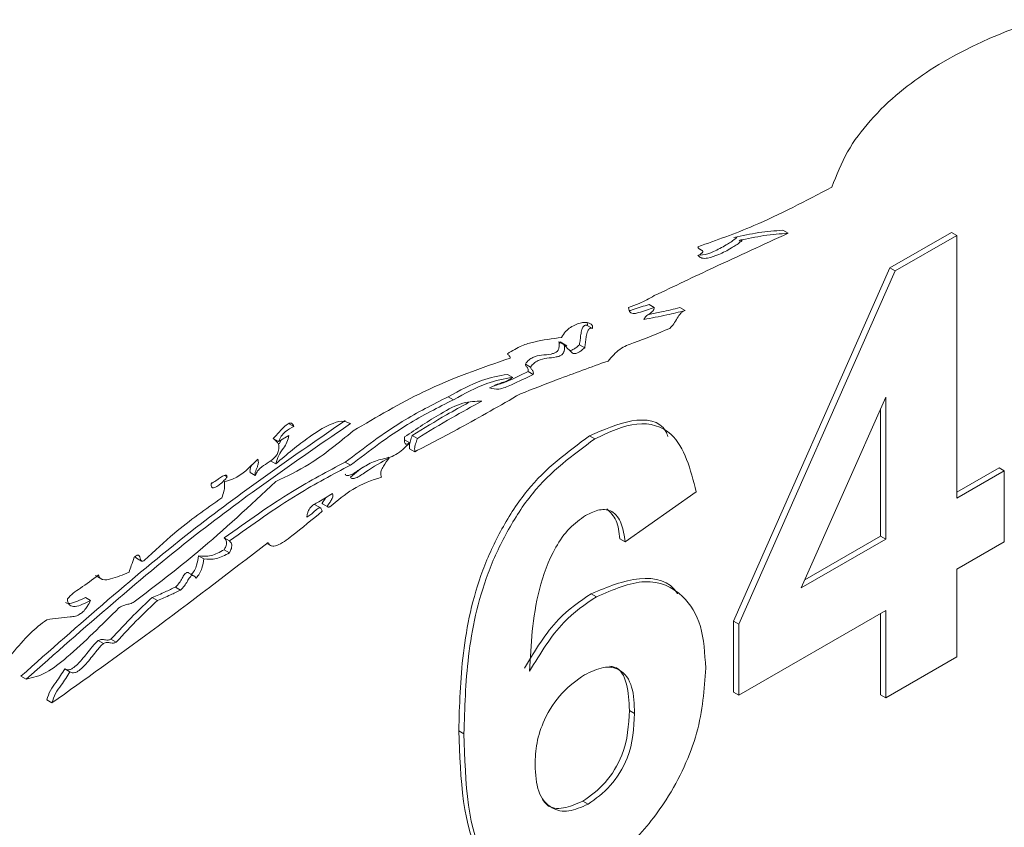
# Paper-space layout 'Sheet1' of a CAD drawing. Header units: millimetres. Extents: x 0 to 432, y 0 to 279.
# Tile 50 of 90: x 373.07 to 376.46, y 217.64 to 220.41. Entities that reach past the tile are written whole.
import ezdxf

# ---------------------------------------------------------------- set-up
doc = ezdxf.new("R2010")
doc.units = ezdxf.units.MM
doc.header["$LTSCALE"] = 0.5

psp = doc.layouts.new('Sheet1')

# ---------------------------------------------------------------- linework, layer by layer
at = {"color": 7, "linetype": 'Continuous', "lineweight": 15}
for p, q in [((375.6991, 219.6891), (375.717, 219.6787)), ((376.0674, 219.5595), (376.2795, 219.6819)), ((376.2975, 219.6716), (376.2795, 219.6819)), ((376.0853, 219.5491), (376.2975, 219.6716)), ((376.2975, 219.6716), (376.2975, 218.7682)), ((375.4196, 219.6204), (375.4136, 219.6239)), ((375.5298, 218.3449), (376.0674, 219.5595)), ((375.5478, 218.3345), (376.0853, 219.5491)), ((376.0853, 219.5491), (376.0674, 219.5595)), ((375.2389, 219.4339), (375.2569, 219.4235)), ((375.3451, 219.4235), (375.3631, 219.4131)), ((375.0266, 219.3621), (375.0445, 219.3517)), ((374.9291, 219.3058), (374.9337, 219.301)), ((374.9291, 219.3058), (374.947, 219.2954)), ((374.956, 219.2923), (374.9335, 219.3052)), ((374.9996, 219.2957), (375.0176, 219.2854)), ((374.8137, 219.2292), (374.8317, 219.2188)), ((374.8229, 219.2036), (374.8409, 219.1932)), ((374.7521, 219.1936), (374.7701, 219.1832)), ((374.5484, 219.1167), (374.5664, 219.1064)), ((376.053, 219.1158), (375.7622, 218.4592)), ((376.053, 218.6271), (376.053, 219.1158)), ((376.035, 218.6374), (376.035, 219.0753)), ((373.9996, 219.0249), (374.0176, 219.0145)), ((373.9464, 218.9736), (373.9644, 218.9632)), ((374, 218.9838), (373.9644, 218.9632)), ((373.9666, 218.9546), (373.9751, 218.9694)), ((374.3982, 218.9688), (374.4161, 218.9585)), ((374.4242, 218.9838), (374.4421, 218.9735)), ((375.0522, 218.9715), (375.0342, 218.9819)), ((374.4155, 218.938), (374.4335, 218.9276)), ((373.9373, 218.8965), (373.9552, 218.8862)), ((374.3415, 218.9093), (374.3453, 218.9071)), ((374.1942, 218.8921), (374.2121, 218.8817)), ((376.2975, 218.7889), (376.4425, 218.8727)), ((376.4604, 218.8623), (376.4425, 218.8727)), ((373.7786, 218.8461), (373.7877, 218.8409)), ((373.867, 218.856), (373.8849, 218.8456)), ((376.2975, 218.7682), (376.4604, 218.8623)), ((376.4604, 218.8623), (376.4604, 218.6176)), ((375.4011, 218.7897), (375.1566, 218.6177)), ((374.1111, 218.7332), (374.0887, 218.7461)), ((374.1162, 218.7482), (374.1341, 218.7379)), ((373.7781, 218.6313), (373.7961, 218.621)), ((375.1566, 218.6177), (375.1386, 218.6281)), ((375.7622, 218.4592), (376.053, 218.6271)), ((375.7745, 218.487), (376.035, 218.6374)), ((376.053, 218.6271), (376.035, 218.6374)), ((373.9248, 218.6123), (373.9393, 218.6038)), ((376.4604, 218.6176), (376.2975, 218.5235)), ((373.476, 218.5622), (373.4939, 218.5518)), ((373.6895, 218.5697), (373.7075, 218.5594)), ((373.7781, 218.5906), (373.7961, 218.5802)), ((373.335, 218.5021), (373.3574, 218.4891)), ((373.6757, 218.4999), (373.6532, 218.5129)), ((376.2975, 218.5235), (376.2975, 218.2224)), ((373.6101, 218.4626), (373.628, 218.4522)), ((373.3004, 218.427), (373.3184, 218.4167)), ((373.5304, 218.427), (373.5483, 218.4166)), ((375.058, 218.4291), (375.0401, 218.4395)), ((376.053, 218.3824), (375.5478, 218.0907)), ((376.035, 218.0916), (376.035, 218.372)), ((376.053, 218.0813), (376.053, 218.3824)), ((375.5298, 218.1011), (375.5298, 218.3449)), ((375.5478, 218.3345), (375.5298, 218.3449)), ((375.5478, 218.0907), (375.5478, 218.3345)), ((373.3445, 218.2787), (373.3625, 218.2683)), ((373.3886, 218.2837), (373.4065, 218.2733)), ((376.2975, 218.2224), (376.053, 218.0813)), ((373.0789, 218.156), (373.0969, 218.1456)), ((373.2297, 218.1818), (373.2476, 218.1714)), ((375.5478, 218.0907), (375.5298, 218.1011)), ((376.053, 218.0813), (376.035, 218.0916)), ((373.1678, 218.0745), (373.1857, 218.0641)), ((375.1892, 218.0281), (375.1712, 218.0385)), ((374.6025, 217.9582), (374.5845, 217.9686)), ((375.029, 217.716), (375.0111, 217.7264))]:
    psp.add_line(p, q, dxfattribs=at)
for points, knots in [([(376.6729, 220.4452), (376.518, 220.3934), (376.2933, 220.3182), (376.0321, 220.1135), (375.9159, 219.9611), (375.8836, 219.8786), (375.8675, 219.8373)], [0, 0, 0, 0, 0.539346, 0.782583, 0.891264, 1, 1, 1, 1]), ([(375.8675, 219.8373), (375.7778, 219.7901), (375.6231, 219.7085), (375.4711, 219.6551), (375.4071, 219.6326)], [0, 0, 0, 0, 0.579169, 1, 1, 1, 1]), ([(375.717, 219.6787), (375.6321, 219.6398), (375.4788, 219.5695), (375.3253, 219.4967), (375.2569, 219.4643)], [0, 0, 0, 0, 0.554221, 1, 1, 1, 1]), ([(375.5308, 219.6637), (375.5593, 219.6702), (375.6167, 219.6832), (375.6715, 219.6871), (375.6991, 219.6891)], [0, 0, 0, 0, 0.49846, 1, 1, 1, 1]), ([(375.5487, 219.6533), (375.5773, 219.6598), (375.6346, 219.6729), (375.6895, 219.6768), (375.717, 219.6787)], [0, 0, 0, 0, 0.49846, 1, 1, 1, 1]), ([(375.4071, 219.602), (375.4113, 219.5986), (375.4203, 219.5914), (375.4457, 219.5935), (375.48, 219.6049), (375.5179, 219.6249), (375.5444, 219.6417), (375.5564, 219.6519), (375.5583, 219.6542), (375.5587, 219.655), (375.5588, 219.6553), (375.5588, 219.6556), (375.5588, 219.6559), (375.5586, 219.656), (375.5581, 219.6563), (375.5567, 219.6561), (375.5535, 219.6553), (375.5507, 219.6541), (375.5487, 219.6533)], [0, 0, 0, 0, 0.111689, 0.23991, 0.467451, 0.720202, 0.89672, 0.925736, 0.932598, 0.934523, 0.936135, 0.9374, 0.938726, 0.940255, 0.942089, 0.951154, 0.965511, 1, 1, 1, 1]), ([(375.4106, 219.6041), (375.4145, 219.6039), (375.43, 219.6033), (375.4623, 219.616), (375.4999, 219.6352), (375.5264, 219.6521), (375.5384, 219.6622), (375.5403, 219.6646), (375.5407, 219.6653), (375.5409, 219.6657), (375.5409, 219.666), (375.5408, 219.6662), (375.5407, 219.6663), (375.5406, 219.6664), (375.5406, 219.6664)], [0, 0, 0, 0, 0.098092, 0.390889, 0.716128, 0.94327, 0.980607, 0.989437, 0.991914, 0.993988, 0.995617, 0.997323, 0.99929, 1, 1, 1, 1]), ([(375.4071, 219.6326), (375.4073, 219.6314), (375.4077, 219.6287), (375.4106, 219.6256), (375.4157, 219.6222), (375.421, 219.6203), (375.4235, 219.6172), (375.4239, 219.6161), (375.4239, 219.6151), (375.4236, 219.6141), (375.4229, 219.6129), (375.4215, 219.6114), (375.4195, 219.6096), (375.4146, 219.6061), (375.4104, 219.6038), (375.4071, 219.602)], [0, 0, 0, 0, 0.074444, 0.160028, 0.311432, 0.554439, 0.585746, 0.611207, 0.62598, 0.640604, 0.657043, 0.688684, 0.732515, 0.791255, 1, 1, 1, 1]), ([(375.2569, 219.4643), (375.2395, 219.4547), (375.2099, 219.4383), (375.1807, 219.4277), (375.1685, 219.4233)], [0, 0, 0, 0, 0.584692, 1, 1, 1, 1]), ([(375.1685, 219.4233), (375.1689, 219.4198), (375.1696, 219.4134), (375.1734, 219.4067), (375.18, 219.4026), (375.1899, 219.4023), (375.2162, 219.4098), (375.2387, 219.4174), (375.2569, 219.4235)], [0, 0, 0, 0, 0.088568, 0.165373, 0.238328, 0.352156, 0.477352, 1, 1, 1, 1]), ([(375.1703, 219.4134), (375.1708, 219.4133), (375.1751, 219.4129), (375.1987, 219.4215), (375.221, 219.4284), (375.2389, 219.4339)], [0, 0, 0, 0, 0.024246, 0.212811, 1, 1, 1, 1]), ([(375.2569, 219.4235), (375.2568, 219.4224), (375.2565, 219.4201), (375.2549, 219.4157), (375.2498, 219.4082), (375.2403, 219.4016), (375.2311, 219.3956), (375.2241, 219.3887), (375.2222, 219.3845), (375.2213, 219.3824)], [0, 0, 0, 0, 0.067137, 0.125875, 0.237612, 0.498394, 0.772711, 0.890241, 1, 1, 1, 1]), ([(375.2213, 219.3824), (375.2474, 219.3872), (375.2943, 219.3959), (375.3419, 219.4078), (375.3631, 219.4131)], [0, 0, 0, 0, 0.5562574, 1, 1, 1, 1]), ([(375.2373, 219.3995), (375.2521, 219.4023), (375.2877, 219.409), (375.324, 219.4181), (375.3451, 219.4235)], [0, 0, 0, 0, 0.415574, 1, 1, 1, 1]), ([(375.3631, 219.4131), (375.3605, 219.4123), (375.3555, 219.4109), (375.3454, 219.4018), (375.3353, 219.3865), (375.3247, 219.3668), (375.3147, 219.3567), (375.3099, 219.3518)], [0, 0, 0, 0, 0.128279, 0.244456, 0.490593, 0.752697, 1, 1, 1, 1]), ([(375.0445, 219.3517), (375.0448, 219.3537), (375.0453, 219.3578), (375.0427, 219.3647), (375.0351, 219.3701), (375.0221, 219.3726), (375.0003, 219.3709), (374.9758, 219.3614), (374.9514, 219.3418), (374.9424, 219.3278), (374.9379, 219.3208)], [0, 0, 0, 0, 0.036879, 0.0768, 0.174868, 0.298042, 0.438093, 0.727838, 0.86526, 1, 1, 1, 1]), ([(375.0266, 219.3621), (375.0269, 219.3641), (375.0274, 219.3676), (375.0263, 219.3701), (375.0259, 219.3712)], [0, 0, 0, 0, 0.563622, 1, 1, 1, 1]), ([(374.9996, 219.2957), (375.0005, 219.3014), (375.0022, 219.313), (375.004, 219.3298), (375.0067, 219.3435), (375.0101, 219.3529), (375.0127, 219.3575), (375.0157, 219.3609), (375.0191, 219.3628), (375.0229, 219.3632), (375.0253, 219.3625), (375.0266, 219.3621)], [0, 0, 0, 0, 0.210709, 0.434268, 0.64279, 0.710207, 0.768169, 0.81384, 0.862405, 0.92214, 1, 1, 1, 1]), ([(375.0176, 219.2854), (375.0184, 219.291), (375.0202, 219.3026), (375.022, 219.3195), (375.0246, 219.3332), (375.0281, 219.3425), (375.0306, 219.3471), (375.0337, 219.3505), (375.0371, 219.3524), (375.0409, 219.3528), (375.0432, 219.3521), (375.0445, 219.3517)], [0, 0, 0, 0, 0.210709, 0.434268, 0.64279, 0.710207, 0.768169, 0.81384, 0.862405, 0.92214, 1, 1, 1, 1]), ([(375.3099, 219.3518), (375.2687, 219.3344), (375.2121, 219.3104), (375.1391, 219.2856), (375.1111, 219.2544), (375.0978, 219.2395)], [0, 0, 0, 0, 0.582663, 0.800858, 1, 1, 1, 1]), ([(374.9379, 219.3208), (374.9065, 219.3165), (374.8619, 219.3104), (374.7994, 219.2936), (374.7686, 219.2748), (374.752, 219.2647)], [0, 0, 0, 0, 0.523768, 0.743032, 1, 1, 1, 1]), ([(374.8137, 219.2292), (374.8175, 219.234), (374.8253, 219.244), (374.8454, 219.2554), (374.8708, 219.2605), (374.8943, 219.2617), (374.9117, 219.2658), (374.9192, 219.2695), (374.9237, 219.2737), (374.9259, 219.2767), (374.9278, 219.2803), (374.9297, 219.2861), (374.9304, 219.2951), (374.9296, 219.3018), (374.9291, 219.3058)], [0, 0, 0, 0, 0.091636, 0.188018, 0.408932, 0.653862, 0.730374, 0.79004, 0.809129, 0.827468, 0.846476, 0.867745, 0.92237, 1, 1, 1, 1]), ([(374.8317, 219.2188), (374.8355, 219.2237), (374.8432, 219.2336), (374.8633, 219.245), (374.8888, 219.2502), (374.9123, 219.2514), (374.9296, 219.2555), (374.9372, 219.2592), (374.9416, 219.2633), (374.9439, 219.2664), (374.9457, 219.2699), (374.9476, 219.2758), (374.9484, 219.2848), (374.9475, 219.2915), (374.947, 219.2954)], [0, 0, 0, 0, 0.091636, 0.188018, 0.408932, 0.653862, 0.730374, 0.79004, 0.809129, 0.827468, 0.846476, 0.867745, 0.92237, 1, 1, 1, 1]), ([(374.947, 219.2954), (374.955, 219.2872), (374.9649, 219.277), (374.9773, 219.265), (374.986, 219.2645), (374.9956, 219.2682), (375.0061, 219.2751), (375.0135, 219.2817), (375.0176, 219.2854)], [0, 0, 0, 0, 0.440928, 0.550557, 0.664104, 0.75297, 0.862153, 1, 1, 1, 1]), ([(374.9663, 219.2759), (374.9672, 219.2757), (374.9704, 219.2753), (374.9777, 219.2788), (374.9881, 219.2854), (374.9955, 219.292), (374.9996, 219.2957)], [0, 0, 0, 0, 0.087513, 0.328924, 0.625528, 1, 1, 1, 1]), ([(374.7614, 219.2497), (374.6623, 219.2156), (374.4839, 219.1543), (374.3021, 219.047), (374.2213, 218.9993)], [0, 0, 0, 0, 0.555782, 1, 1, 1, 1]), ([(374.752, 219.2647), (374.754, 219.2623), (374.7567, 219.2589), (374.7609, 219.255), (374.7612, 219.2515), (374.7614, 219.2497)], [0, 0, 0, 0, 0.538813, 0.753207, 1, 1, 1, 1]), ([(375.0978, 219.2395), (375.0395, 219.2185), (374.9393, 219.1824), (374.8387, 219.1432), (374.7966, 219.1268)], [0, 0, 0, 0, 0.581559, 1, 1, 1, 1]), ([(374.7094, 219.1553), (374.7222, 219.1594), (374.7595, 219.1713), (374.7977, 219.1908), (374.8229, 219.2036)], [0, 0, 0, 0, 0.342208, 1, 1, 1, 1]), ([(374.8229, 219.2036), (374.8231, 219.2063), (374.8234, 219.2111), (374.8213, 219.2161), (374.8183, 219.2193), (374.8149, 219.2227), (374.8141, 219.2269), (374.8137, 219.2292)], [0, 0, 0, 0, 0.232148, 0.413354, 0.580046, 0.776934, 1, 1, 1, 1]), ([(374.8409, 219.1932), (374.841, 219.1959), (374.8413, 219.2008), (374.8393, 219.2058), (374.8363, 219.209), (374.8328, 219.2123), (374.8321, 219.2165), (374.8317, 219.2188)], [0, 0, 0, 0, 0.232148, 0.413354, 0.580046, 0.776934, 1, 1, 1, 1]), ([(374.5484, 219.1167), (374.587, 219.1381), (374.6568, 219.1766), (374.7227, 219.1884), (374.7521, 219.1936)], [0, 0, 0, 0, 0.5531589, 1, 1, 1, 1]), ([(374.5664, 219.1064), (374.605, 219.1277), (374.6748, 219.1663), (374.7406, 219.178), (374.7701, 219.1832)], [0, 0, 0, 0, 0.5531589, 1, 1, 1, 1]), ([(374.6901, 219.1471), (374.7006, 219.1446), (374.7232, 219.1391), (374.7766, 219.1626), (374.816, 219.1814), (374.8409, 219.1932)], [0, 0, 0, 0, 0.240821, 0.520808, 1, 1, 1, 1]), ([(374.7701, 219.1832), (374.7643, 219.1792), (374.7518, 219.1704), (374.7257, 219.1642), (374.7045, 219.154), (374.6901, 219.1471)], [0, 0, 0, 0, 0.212445, 0.4631, 1, 1, 1, 1]), ([(374.1942, 218.8921), (374.2595, 218.9415), (374.377, 219.0305), (374.4957, 219.0902), (374.5484, 219.1167)], [0, 0, 0, 0, 0.555235, 1, 1, 1, 1]), ([(374.2121, 218.8817), (374.2774, 218.9311), (374.395, 219.0202), (374.5136, 219.0798), (374.5664, 219.1064)], [0, 0, 0, 0, 0.555235, 1, 1, 1, 1]), ([(374.6639, 219.1015), (374.6426, 219.1011), (374.5981, 219.1002), (374.5061, 219.0509), (374.4395, 219.0063), (374.3983, 218.9786)], [0, 0, 0, 0, 0.259107, 0.541132, 1, 1, 1, 1]), ([(374.7966, 219.1268), (374.7272, 219.0869), (374.6061, 219.0174), (374.4851, 218.9545), (374.4335, 218.9276)], [0, 0, 0, 0, 0.572994, 1, 1, 1, 1]), ([(374.4421, 218.9735), (374.4816, 218.9975), (374.5556, 219.0425), (374.6295, 219.0828), (374.6639, 219.1015)], [0, 0, 0, 0, 0.53438, 1, 1, 1, 1]), ([(374.4242, 218.9838), (374.4637, 219.008), (374.5283, 219.0474), (374.593, 219.0827), (374.6182, 219.0965)], [0, 0, 0, 0, 0.610888, 1, 1, 1, 1]), ([(373.0789, 218.156), (373.278, 218.3322), (373.6445, 218.6566), (374.0219, 218.9164), (374.1942, 219.035)], [0, 0, 0, 0, 0.543343, 1, 1, 1, 1]), ([(374.2121, 219.0246), (374.2025, 219.0285), (374.1823, 219.0366), (374.1317, 219.0185), (374.055, 218.9704), (373.9934, 218.9184), (373.9552, 218.8862)], [0, 0, 0, 0, 0.139564, 0.2925719, 0.5616717, 1, 1, 1, 1]), ([(375.0342, 218.9819), (375.0826, 219.0035), (375.1794, 219.0467), (375.282, 219.0357), (375.3016, 218.9863), (375.3039, 218.9804)], [0, 0, 0, 0, 0.4688015, 0.9365855, 1, 1, 1, 1]), ([(373.0969, 218.1456), (373.296, 218.3218), (373.6625, 218.6462), (374.0398, 218.906), (374.2121, 219.0246)], [0, 0, 0, 0, 0.543343, 1, 1, 1, 1]), ([(374.0176, 219.0145), (374.0166, 219.0171), (374.0147, 219.0218), (374.01, 219.0259), (374.0022, 219.027), (373.9893, 219.0192), (373.9707, 218.9993), (373.9563, 218.9838), (373.9468, 218.9736)], [0, 0, 0, 0, 0.107055, 0.192495, 0.266512, 0.433149, 0.627706, 1, 1, 1, 1]), ([(374.2213, 218.9993), (374.1712, 218.958), (374.0832, 218.8855), (373.9937, 218.8434), (373.9552, 218.8253)], [0, 0, 0, 0, 0.56949, 1, 1, 1, 1]), ([(373.9644, 218.9632), (373.9673, 218.9693), (373.9733, 218.982), (373.9927, 219.0011), (374.0077, 219.0092), (374.0176, 219.0145)], [0, 0, 0, 0, 0.240164, 0.497369, 1, 1, 1, 1]), ([(375.0522, 218.9715), (375.1019, 218.9948), (375.2013, 219.0413), (375.3491, 218.9935), (375.3814, 218.867), (375.4011, 218.7897)], [0, 0, 0, 0, 0.280754, 0.560899, 1, 1, 1, 1]), ([(373.9468, 218.9736), (373.9518, 218.969), (373.9579, 218.9633), (373.9644, 218.9558), (373.966, 218.9503), (373.9662, 218.9424), (373.965, 218.936), (373.9644, 218.9325)], [0, 0, 0, 0, 0.492873, 0.591447, 0.7001, 0.831378, 1, 1, 1, 1]), ([(373.9552, 218.8862), (373.958, 218.896), (373.9635, 218.9152), (373.981, 218.9377), (373.9956, 218.9608), (373.9985, 218.9758), (374, 218.9838)], [0, 0, 0, 0, 0.283597, 0.554243, 0.765721, 1, 1, 1, 1]), ([(374.3983, 218.9786), (374.3979, 218.9752), (374.3972, 218.969), (374.3975, 218.9612), (374.3993, 218.9561), (374.4024, 218.9538), (374.4061, 218.9536), (374.4109, 218.9552), (374.4143, 218.9573), (374.4161, 218.9585)], [0, 0, 0, 0, 0.2123396, 0.3872831, 0.5326769, 0.6328619, 0.7371733, 0.856676, 1, 1, 1, 1]), ([(374.4155, 218.938), (374.4151, 218.9412), (374.4144, 218.947), (374.4156, 218.9565), (374.4196, 218.9686), (374.4223, 218.9776), (374.4242, 218.9838)], [0, 0, 0, 0, 0.245332, 0.437375, 0.605853, 1, 1, 1, 1]), ([(374.4335, 218.9276), (374.4331, 218.9309), (374.4323, 218.9367), (374.4336, 218.9461), (374.4375, 218.9582), (374.4402, 218.9672), (374.4421, 218.9735)], [0, 0, 0, 0, 0.245332, 0.437375, 0.605853, 1, 1, 1, 1]), ([(374.5845, 217.9686), (374.5869, 218.056), (374.5918, 218.2306), (374.6413, 218.4726), (374.7295, 218.6636), (374.8457, 218.8439), (374.959, 218.9268), (375.0342, 218.9819)], [0, 0, 0, 0, 0.250991, 0.501162, 0.626469, 0.751765, 1, 1, 1, 1]), ([(374.6025, 217.9582), (374.6049, 218.0456), (374.6097, 218.2202), (374.6593, 218.4623), (374.7475, 218.6532), (374.8637, 218.8336), (374.9769, 218.9164), (375.0522, 218.9715)], [0, 0, 0, 0, 0.250991, 0.501162, 0.626469, 0.751765, 1, 1, 1, 1]), ([(373.9644, 218.9325), (373.9639, 218.9301), (373.9629, 218.9255), (373.9586, 218.9163), (373.9463, 218.9015), (373.9256, 218.8883), (373.9053, 218.8753), (373.8901, 218.8595), (373.8866, 218.8502), (373.8849, 218.8456)], [0, 0, 0, 0, 0.060612, 0.115829, 0.228075, 0.497666, 0.772807, 0.888563, 1, 1, 1, 1]), ([(374.4161, 218.9585), (374.4002, 218.9429), (374.3667, 218.9101), (374.3176, 218.9032), (374.2653, 218.8845), (374.2307, 218.8561), (374.2121, 218.8407)], [0, 0, 0, 0, 0.236594, 0.495944, 0.728582, 1, 1, 1, 1]), ([(373.8938, 218.9022), (373.8717, 218.8799), (373.8431, 218.8512), (373.8033, 218.8311), (373.7876, 218.8273), (373.7785, 218.8252)], [0, 0, 0, 0, 0.58778, 0.759657, 1, 1, 1, 1]), ([(373.8849, 218.8456), (373.8846, 218.8493), (373.884, 218.8558), (373.8877, 218.8666), (373.8915, 218.8747), (373.8941, 218.8817), (373.8954, 218.8881), (373.8955, 218.8952), (373.8944, 218.8997), (373.8938, 218.9022)], [0, 0, 0, 0, 0.210055, 0.369684, 0.521098, 0.613467, 0.715633, 0.839479, 1, 1, 1, 1]), ([(374.2121, 218.8407), (374.2129, 218.8392), (374.2144, 218.8364), (374.2205, 218.8342), (374.2376, 218.8391), (374.2801, 218.8699), (374.3183, 218.8917), (374.3453, 218.9071)], [0, 0, 0, 0, 0.038803, 0.077079, 0.165862, 0.413015, 1, 1, 1, 1]), ([(374.3453, 218.9071), (374.3386, 218.8974), (374.3303, 218.8852), (374.3203, 218.8701), (374.3174, 218.8621), (374.3163, 218.8547), (374.3166, 218.8474), (374.3177, 218.8428), (374.3183, 218.8403)], [0, 0, 0, 0, 0.441786, 0.551735, 0.66673, 0.756175, 0.864699, 1, 1, 1, 1]), ([(373.7781, 218.6313), (373.8563, 218.6874), (373.9946, 218.7867), (374.1337, 218.8601), (374.1942, 218.8921)], [0, 0, 0, 0, 0.565267, 1, 1, 1, 1]), ([(373.7961, 218.621), (373.8743, 218.6771), (374.0126, 218.7763), (374.1517, 218.8498), (374.2121, 218.8817)], [0, 0, 0, 0, 0.565267, 1, 1, 1, 1]), ([(373.867, 218.856), (373.8666, 218.8596), (373.8661, 218.8661), (373.8695, 218.8762), (373.8719, 218.8817), (373.8729, 218.884)], [0, 0, 0, 0, 0.434677, 0.765004, 1, 1, 1, 1]), ([(374.1942, 218.8511), (374.1949, 218.8496), (374.1964, 218.8467), (374.2025, 218.8445), (374.2196, 218.8494), (374.2433, 218.8671), (374.2627, 218.8785), (374.2709, 218.8832)], [0, 0, 0, 0, 0.065746, 0.130598, 0.281026, 0.699787, 1, 1, 1, 1]), ([(373.734, 218.8203), (373.7336, 218.818), (373.7329, 218.8137), (373.7334, 218.8085), (373.7352, 218.8052), (373.7387, 218.8033), (373.7446, 218.8042), (373.7541, 218.8089), (373.7665, 218.8181), (373.7775, 218.8284), (373.7848, 218.8365), (373.7868, 218.8396), (373.7877, 218.8409)], [0, 0, 0, 0, 0.080522, 0.145433, 0.201262, 0.254761, 0.351616, 0.46351, 0.658166, 0.887109, 0.953972, 1, 1, 1, 1]), ([(373.7877, 218.8409), (373.7875, 218.8421), (373.7872, 218.8443), (373.7857, 218.8465), (373.7836, 218.8475), (373.7781, 218.8472), (373.7679, 218.8412), (373.7555, 218.8324), (373.7438, 218.824), (373.737, 218.8215), (373.734, 218.8203)], [0, 0, 0, 0, 0.056435, 0.105262, 0.152215, 0.201807, 0.406098, 0.652781, 0.841713, 1, 1, 1, 1]), ([(374.3183, 218.8403), (374.2855, 218.8292), (374.2263, 218.8092), (374.1675, 218.76), (374.1414, 218.7381)], [0, 0, 0, 0, 0.554982, 1, 1, 1, 1]), ([(373.9552, 218.8253), (373.8666, 218.7425), (373.7069, 218.5934), (373.542, 218.4675), (373.4686, 218.4115)], [0, 0, 0, 0, 0.5552027, 1, 1, 1, 1]), ([(373.7337, 218.8183), (373.7339, 218.8184), (373.7362, 218.8194), (373.7385, 218.8214), (373.7407, 218.8232)], [0, 0, 0, 0, 0.061117, 1, 1, 1, 1]), ([(373.7785, 218.8252), (373.7789, 218.8194), (373.7797, 218.8089), (373.7776, 218.7898), (373.7724, 218.7766), (373.7694, 218.769)], [0, 0, 0, 0, 0.339843, 0.620735, 1, 1, 1, 1]), ([(373.7694, 218.769), (373.7147, 218.7306), (373.6245, 218.6674), (373.5381, 218.5863), (373.504, 218.5544)], [0, 0, 0, 0, 0.6063551, 1, 1, 1, 1]), ([(374.15, 218.7846), (374.1345, 218.7741), (374.113, 218.7596), (374.0872, 218.7482), (374.074, 218.7368), (374.0675, 218.7248), (374.0639, 218.7143), (374.0626, 218.7068), (374.0619, 218.7027)], [0, 0, 0, 0, 0.454464, 0.626125, 0.763433, 0.82698, 0.903197, 1, 1, 1, 1]), ([(374.1162, 218.7483), (374.1161, 218.7483), (374.1158, 218.7484), (374.1154, 218.7489), (374.1152, 218.7497), (374.1153, 218.7509), (374.1161, 218.7529), (374.118, 218.7561), (374.1219, 218.7619), (374.1257, 218.7669), (374.1278, 218.7707), (374.1279, 218.7709)], [0, 0, 0, 0, 0.016087, 0.059967, 0.098268, 0.136014, 0.218051, 0.323014, 0.531156, 0.97731, 1, 1, 1, 1]), ([(374.1414, 218.7381), (374.14, 218.7378), (374.1377, 218.7374), (374.1351, 218.7374), (374.1339, 218.7379), (374.1334, 218.7385), (374.1332, 218.7393), (374.1333, 218.7406), (374.1341, 218.7425), (374.1359, 218.7457), (374.1399, 218.7515), (374.1448, 218.7584), (374.1492, 218.7662), (374.1514, 218.7721), (374.1522, 218.7771), (374.1517, 218.7812), (374.1506, 218.7834), (374.15, 218.7846)], [0, 0, 0, 0, 0.08942, 0.150131, 0.171944, 0.189701, 0.2052, 0.220475, 0.253673, 0.296148, 0.380377, 0.560923, 0.666075, 0.767761, 0.836556, 0.911654, 1, 1, 1, 1]), ([(374.0619, 218.7027), (374.0667, 218.7054), (374.0757, 218.7105), (374.0867, 218.7213), (374.095, 218.7292), (374.1014, 218.7343), (374.1069, 218.7358), (374.1106, 218.7336), (374.1133, 218.7293), (374.1144, 218.7253), (374.1151, 218.723)], [0, 0, 0, 0, 0.224939, 0.426639, 0.543815, 0.642992, 0.73138, 0.798542, 0.884985, 1, 1, 1, 1]), ([(375.1566, 218.6177), (375.1535, 218.6397), (375.1472, 218.6836), (375.1167, 218.7253), (375.0701, 218.7327), (375.0373, 218.7168), (375.0209, 218.7088)], [0, 0, 0, 0, 0.280772, 0.560046, 0.77978, 1, 1, 1, 1]), ([(375.1386, 218.6281), (375.1359, 218.6507), (375.1304, 218.695), (375.1056, 218.719), (375.0935, 218.7308)], [0, 0, 0, 0, 0.509323, 1, 1, 1, 1]), ([(374.1151, 218.723), (374.0807, 218.6945), (374.0295, 218.6523), (373.9725, 218.6092), (373.9491, 218.6027), (373.9403, 218.6031), (373.9331, 218.6071), (373.9306, 218.6128), (373.9292, 218.6157)], [0, 0, 0, 0, 0.537188, 0.797955, 0.851068, 0.900215, 0.948333, 1, 1, 1, 1]), ([(375.0209, 218.7088), (375.0018, 218.6952), (374.9636, 218.6681), (374.9003, 218.5779), (374.8393, 218.4006), (374.8327, 218.2646), (374.8283, 218.1736)], [0, 0, 0, 0, 0.1248343, 0.2498639, 0.4983417, 1, 1, 1, 1]), ([(373.7781, 218.5906), (373.7798, 218.5942), (373.783, 218.6006), (373.7859, 218.6101), (373.7864, 218.6186), (373.7837, 218.626), (373.7801, 218.6294), (373.7781, 218.6313)], [0, 0, 0, 0, 0.213602, 0.389265, 0.547869, 0.748838, 1, 1, 1, 1]), ([(373.9292, 218.6157), (373.7947, 218.5125), (373.5476, 218.3231), (373.299, 218.1452), (373.1857, 218.0641)], [0, 0, 0, 0, 0.544463, 1, 1, 1, 1]), ([(373.7961, 218.5802), (373.7978, 218.5838), (373.8009, 218.5903), (373.8039, 218.5997), (373.8044, 218.6082), (373.8016, 218.6156), (373.7981, 218.6191), (373.7961, 218.621)], [0, 0, 0, 0, 0.213602, 0.389265, 0.547869, 0.748838, 1, 1, 1, 1]), ([(373.4686, 218.5648), (373.4652, 218.5553), (373.4591, 218.5382), (373.4533, 218.5211), (373.4508, 218.5135)], [0, 0, 0, 0, 0.558682, 1, 1, 1, 1]), ([(373.504, 218.5544), (373.5027, 218.5535), (373.5004, 218.552), (373.4971, 218.551), (373.4942, 218.5513), (373.4918, 218.5535), (373.4895, 218.5585), (373.4879, 218.5658), (373.4847, 218.5716), (373.4804, 218.5721), (373.4772, 218.571), (373.4731, 218.5686), (373.4702, 218.5662), (373.4686, 218.5648)], [0, 0, 0, 0, 0.075937, 0.138134, 0.193169, 0.273801, 0.359897, 0.541971, 0.708348, 0.764038, 0.826942, 0.90357, 1, 1, 1, 1]), ([(373.4761, 218.5623), (373.4754, 218.5628), (373.4737, 218.564), (373.4727, 218.5663), (373.4722, 218.5677), (373.4722, 218.5677)], [0, 0, 0, 0, 0.411016, 0.982623, 1, 1, 1, 1]), ([(373.6633, 218.5037), (373.6676, 218.5087), (373.6763, 218.5186), (373.6857, 218.5428), (373.688, 218.5592), (373.6895, 218.5697)], [0, 0, 0, 0, 0.262887, 0.527273, 1, 1, 1, 1]), ([(373.6812, 218.4934), (373.6856, 218.4983), (373.6942, 218.5083), (373.7037, 218.5324), (373.706, 218.5488), (373.7075, 218.5594)], [0, 0, 0, 0, 0.262887, 0.527273, 1, 1, 1, 1]), ([(373.6895, 218.5697), (373.7037, 218.5684), (373.7311, 218.5657), (373.7628, 218.5825), (373.7781, 218.5906)], [0, 0, 0, 0, 0.51581, 1, 1, 1, 1]), ([(373.7075, 218.5594), (373.7216, 218.558), (373.749, 218.5553), (373.7807, 218.5721), (373.7961, 218.5802)], [0, 0, 0, 0, 0.51581, 1, 1, 1, 1]), ([(373.3451, 218.504), (373.3246, 218.4883), (373.296, 218.4666), (373.2595, 218.4433), (373.2452, 218.4285), (373.2385, 218.4217)], [0, 0, 0, 0, 0.575839, 0.802656, 1, 1, 1, 1]), ([(373.4508, 218.5135), (373.4296, 218.5047), (373.3989, 218.4919), (373.3647, 218.4855), (373.3505, 218.4922), (373.3469, 218.5), (373.3451, 218.504)], [0, 0, 0, 0, 0.534803, 0.773235, 0.883772, 1, 1, 1, 1]), ([(373.6101, 218.4626), (373.6147, 218.4671), (373.6236, 218.4757), (373.6329, 218.4919), (373.6395, 218.5038), (373.6455, 218.5108), (373.6498, 218.5131), (373.6531, 218.5128), (373.6547, 218.5119), (373.6554, 218.5114)], [0, 0, 0, 0, 0.266817, 0.51201, 0.716768, 0.797672, 0.874622, 0.944352, 1, 1, 1, 1]), ([(373.628, 218.4522), (373.6327, 218.4567), (373.6415, 218.4654), (373.6509, 218.4815), (373.6575, 218.4934), (373.6635, 218.5005), (373.6678, 218.5027), (373.6716, 218.5023), (373.6764, 218.4996), (373.6792, 218.4959), (373.6812, 218.4934)], [0, 0, 0, 0, 0.214399, 0.411422, 0.575955, 0.640965, 0.702798, 0.758829, 0.832685, 1, 1, 1, 1]), ([(375.0401, 218.4395), (375.0962, 218.4627), (375.2086, 218.5092), (375.3109, 218.4836), (375.3368, 218.4398), (375.3369, 218.4395)], [0, 0, 0, 0, 0.498454, 0.997548, 1, 1, 1, 1]), ([(373.5304, 218.427), (373.5454, 218.433), (373.5718, 218.4436), (373.5985, 218.4568), (373.6101, 218.4626)], [0, 0, 0, 0, 0.567904, 1, 1, 1, 1]), ([(375.058, 218.4291), (375.1155, 218.4538), (375.2303, 218.5032), (375.3548, 218.4473), (375.4246, 218.3348), (375.4306, 218.2341), (375.4337, 218.1837)], [0, 0, 0, 0, 0.2793262, 0.5590106, 0.7792849, 1, 1, 1, 1]), ([(373.2319, 218.4092), (373.2336, 218.4082), (373.2378, 218.4057), (373.26, 218.4062), (373.2822, 218.4176), (373.3004, 218.427)], [0, 0, 0, 0, 0.0943801, 0.2525261, 1, 1, 1, 1]), ([(373.3886, 218.2837), (373.4143, 218.3113), (373.4608, 218.3611), (373.5089, 218.4067), (373.5304, 218.427)], [0, 0, 0, 0, 0.554528, 1, 1, 1, 1]), ([(373.5483, 218.4166), (373.5634, 218.4226), (373.5898, 218.4332), (373.6165, 218.4465), (373.628, 218.4522)], [0, 0, 0, 0, 0.567904, 1, 1, 1, 1]), ([(374.8104, 218.1839), (374.847, 218.2445), (374.9126, 218.3527), (375.0011, 218.4129), (375.0401, 218.4395)], [0, 0, 0, 0, 0.559084, 1, 1, 1, 1]), ([(374.8283, 218.1736), (374.865, 218.2341), (374.9306, 218.3424), (375.019, 218.4026), (375.058, 218.4291)], [0, 0, 0, 0, 0.559084, 1, 1, 1, 1]), ([(373.4157, 218.3909), (373.3571, 218.3324), (373.2764, 218.2519), (373.1662, 218.1624), (373.12, 218.1512), (373.0969, 218.1456)], [0, 0, 0, 0, 0.569173, 0.784301, 1, 1, 1, 1]), ([(373.3184, 218.4167), (373.3149, 218.4097), (373.3085, 218.397), (373.2966, 218.3812), (373.2823, 218.3686), (373.2654, 218.3613), (373.2276, 218.3588), (373.1946, 218.354), (373.1677, 218.3501)], [0, 0, 0, 0, 0.099542, 0.180916, 0.253364, 0.361674, 0.480631, 1, 1, 1, 1]), ([(373.2385, 218.4217), (373.2391, 218.4171), (373.2404, 218.4084), (373.2463, 218.3997), (373.2547, 218.3956), (373.2777, 218.3953), (373.3, 218.407), (373.3184, 218.4167)], [0, 0, 0, 0, 0.129034, 0.24191, 0.350668, 0.464059, 1, 1, 1, 1]), ([(373.4065, 218.2733), (373.4323, 218.3009), (373.4788, 218.3507), (373.5269, 218.3963), (373.5483, 218.4166)], [0, 0, 0, 0, 0.554528, 1, 1, 1, 1]), ([(373.4686, 218.4115), (373.4664, 218.4102), (373.4613, 218.4073), (373.4514, 218.4045), (373.4396, 218.4013), (373.427, 218.398), (373.4192, 218.3931), (373.4157, 218.3909)], [0, 0, 0, 0, 0.125051, 0.282918, 0.564076, 0.806146, 1, 1, 1, 1]), ([(373.1677, 218.3501), (373.1483, 218.3352), (373.1063, 218.3032), (373.0372, 218.218), (372.9812, 218.1639), (372.9467, 218.1306)], [0, 0, 0, 0, 0.248449, 0.53695, 1, 1, 1, 1]), ([(373.2328, 218.1802), (373.2344, 218.1793), (373.2382, 218.1769), (373.2466, 218.178), (373.2645, 218.1867), (373.2912, 218.2152), (373.3154, 218.2464), (373.3338, 218.2691), (373.3412, 218.2758), (373.3445, 218.2787)], [0, 0, 0, 0, 0.053667, 0.133616, 0.213866, 0.487142, 0.812014, 0.917807, 1, 1, 1, 1]), ([(373.2476, 218.1714), (373.2501, 218.1698), (373.2549, 218.1666), (373.2646, 218.1675), (373.2825, 218.1764), (373.3092, 218.2048), (373.3334, 218.236), (373.3518, 218.2587), (373.3592, 218.2654), (373.3625, 218.2683)], [0, 0, 0, 0, 0.085839, 0.163071, 0.240592, 0.504577, 0.818405, 0.920601, 1, 1, 1, 1]), ([(373.3445, 218.2787), (373.3488, 218.2803), (373.358, 218.2839), (373.3684, 218.2806), (373.3784, 218.2786), (373.3854, 218.2821), (373.3886, 218.2837)], [0, 0, 0, 0, 0.265815, 0.572913, 0.803384, 1, 1, 1, 1]), ([(373.3625, 218.2683), (373.3667, 218.27), (373.376, 218.2735), (373.3863, 218.2702), (373.3964, 218.2683), (373.4033, 218.2717), (373.4065, 218.2733)], [0, 0, 0, 0, 0.265815, 0.572913, 0.803384, 1, 1, 1, 1]), ([(375.1892, 218.0281), (375.188, 218.06), (375.1857, 218.1234), (375.1459, 218.1823), (375.0831, 218.1924), (375.0389, 218.1712), (375.0168, 218.1606)], [0, 0, 0, 0, 0.280827, 0.559225, 0.779501, 1, 1, 1, 1]), ([(375.1712, 218.0385), (375.1698, 218.0696), (375.1668, 218.1316), (375.1385, 218.1868), (375.109, 218.1894), (375.1036, 218.1899)], [0, 0, 0, 0, 0.451776, 0.899646, 1, 1, 1, 1]), ([(373.1678, 218.0745), (373.1713, 218.0856), (373.1782, 218.1076), (373.2044, 218.1409), (373.2201, 218.1663), (373.2297, 218.1818)], [0, 0, 0, 0, 0.284452, 0.562061, 1, 1, 1, 1]), ([(373.1857, 218.0641), (373.1893, 218.0753), (373.1962, 218.0973), (373.2223, 218.1306), (373.238, 218.1559), (373.2476, 218.1714)], [0, 0, 0, 0, 0.284452, 0.562061, 1, 1, 1, 1]), ([(375.0168, 218.1606), (374.9904, 218.142), (374.9377, 218.1048), (374.878, 218.0138), (374.85, 217.9249), (374.8479, 217.8759), (374.8469, 217.8514)], [0, 0, 0, 0, 0.279845, 0.559077, 0.779095, 1, 1, 1, 1]), ([(375.4337, 218.1837), (375.4287, 218.1105), (375.4187, 217.9643), (375.3144, 217.7408), (375.1769, 217.5693), (375.0816, 217.5059), (375.0339, 217.4741)], [0, 0, 0, 0, 0.280205, 0.559313, 0.779411, 1, 1, 1, 1]), ([(375.0111, 217.7264), (375.0375, 217.7451), (375.0903, 217.7826), (375.1649, 217.9052), (375.1688, 217.9879), (375.1712, 218.0385)], [0, 0, 0, 0, 0.28075, 0.560237, 1, 1, 1, 1]), ([(375.029, 217.716), (375.0555, 217.7348), (375.1083, 217.7723), (375.1829, 217.8948), (375.1868, 217.9775), (375.1892, 218.0281)], [0, 0, 0, 0, 0.28075, 0.560237, 1, 1, 1, 1]), ([(374.7769, 217.4423), (374.7594, 217.4476), (374.7131, 217.4615), (374.5985, 217.5931), (374.5907, 217.8018), (374.5845, 217.9686)], [0, 0, 0, 0, 0.1090976, 0.2882084, 1, 1, 1, 1]), ([(375.0339, 217.4741), (374.9611, 217.4441), (374.8517, 217.3989), (374.7409, 217.4461), (374.6143, 217.5778), (374.6077, 217.7892), (374.6025, 217.9582)], [0, 0, 0, 0, 0.248922, 0.37465, 0.500373, 1, 1, 1, 1]), ([(374.8469, 217.8514), (374.8487, 217.8188), (374.8523, 217.7537), (374.8981, 217.6997), (374.9607, 217.6856), (375.0063, 217.7059), (375.029, 217.716)], [0, 0, 0, 0, 0.280501, 0.559381, 0.779875, 1, 1, 1, 1]), ([(374.8726, 217.7327), (374.8773, 217.7258), (374.8933, 217.7025), (374.9437, 217.6972), (374.9886, 217.7167), (375.0111, 217.7264)], [0, 0, 0, 0, 0.174254, 0.587473, 1, 1, 1, 1])]:
    psp.add_open_spline(points, degree=3, knots=knots, dxfattribs=at)

doc.saveas('drawing.dxf')
